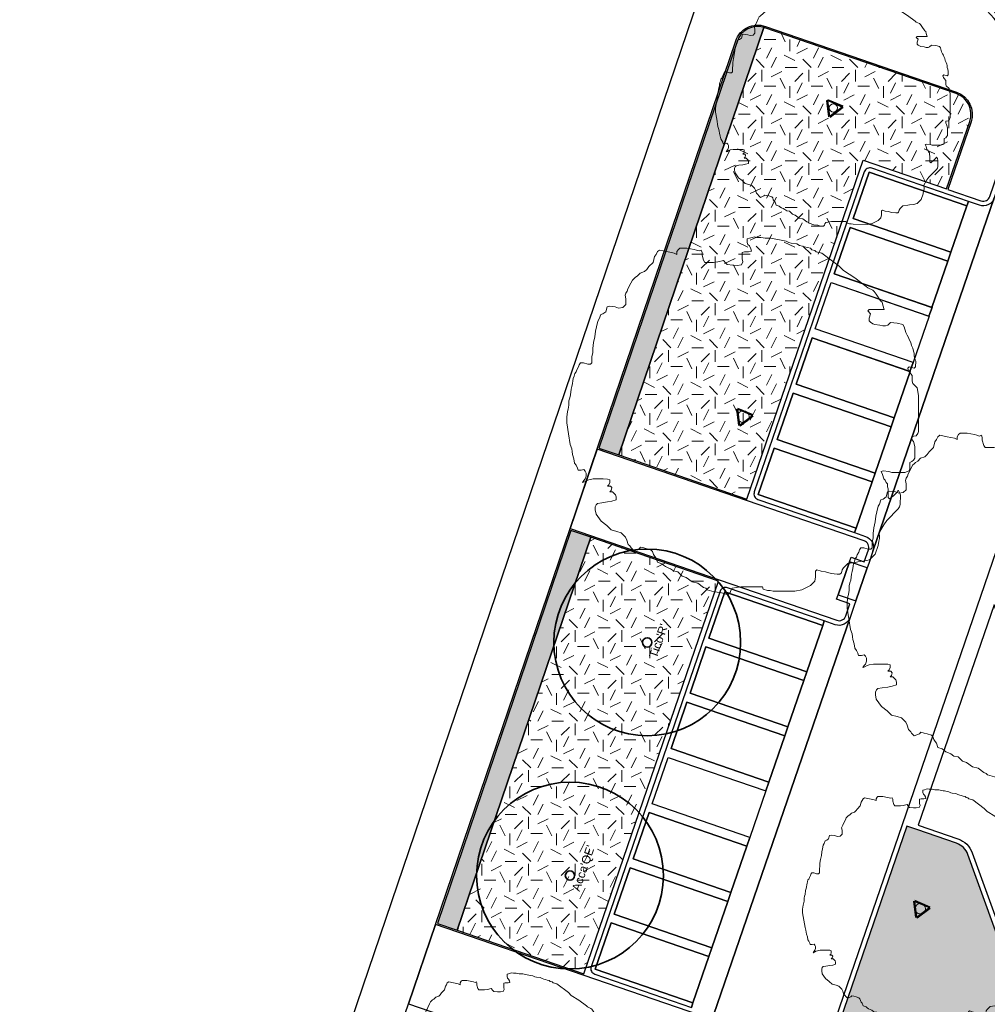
# Model space of a CAD drawing. Extents: x 131293 to 132236, y 397713 to 398701.
# Tile 47 of 63: x 131603 to 131645, y 398360 to 398402. Entities that reach past the tile are written whole.
import ezdxf
from ezdxf.enums import TextEntityAlignment as Align

# ---------------------------------------------------------------- set-up
doc = ezdxf.new("R2010")
doc.units = 0
for name, color, linetype, lineweight in [('B-boom @ 0.2', 7, 'Continuous', 18), ('N-GR-boom @ 0.2', 3, 'Continuous', 35), ('N-GR-boombescherming @ 0.2', 2, 'Continuous', 25), ('N-GR-boomsoort', 3, 'Continuous', 35)]:
    doc.layers.add(name, color=color, linetype=linetype, lineweight=lineweight)
for name, color, linetype, lineweight, true_color in [('N-GR-arcering haagplantsoen', 7, 'Continuous', 5, 0x88bc76), ('N-GR-open arcering bloemenrijk grasland', 7, 'Continuous', 5, 0x88bc76), ('N-GR-open arcering gras', 7, 'Continuous', 5, 0x88bc76)]:
    doc.layers.add(name, color=color, linetype=linetype, lineweight=lineweight, true_color=true_color)
doc.layers.add('X-AL-contourlijnen', color=30, linetype='Continuous', plot=False)
doc.styles.add('CS Annotative', font='arial.ttf')
pattern_1 = [(0, (1e-11, 0), (2, 2), [0.5, -1.5]), (0, (1.1, 1.2), (2, 2), [0.5, -1.5]), (90, (0.2, 0.7), (-2, 2), [0.5, -1.5]), (90, (1, 1.4), (-2, 2), [0.5, -1.5]), (45, (0.4, 1.4), (0, 2), [0.5, -2.328427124]), (135, (1.1, 0), (-2, 0), [0.5, -2.328427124]), (26.5650512, (0.5, 0.6), (2, 8e-10), [0.5, -3.972135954]), (26.5650512, (1.4, 1.6), (2, 8e-10), [0.5, -3.972135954]), (63.43494882, (1.4, 0), (1e-10, 2), [0.5, -3.972135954]), (63.43494882, (0.5, 0.9), (1e-10, 2), [0.5, -3.972135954]), (63.43494882, (1.2, 0.4), (1e-10, 2), [0.5, -3.972135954]), (116.5650512, (1e-11, 1.1), (-8e-10, 2), [0.5, -3.972135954]), (153.43494882, (0.4, 0.3), (-2, 1e-10), [0.5, -3.972135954])]

# ---------------------------------------------------------------- blocks, each defined once
blk = doc.blocks.new('*U133')
blk.add_lwpolyline([(-21.81, 7.49), (-22.22, 7.5), (-22.84, 7.7), (-23.25, 7.7), (-23.45, 7.39), (-23.55, 7.09), (-23.76, 6.68), (-23.86, 6.37), (-24.07, 6.17), (-24.17, 5.76), (-24.27, 5.45), (-24.33, 5.09), (-24.38, 4.73), (-24.48, 4.32), (-24.58, 3.91), (-24.69, 3.09), (-24.79, 2.68), (-24.89, 2.27), (-24.9, 1.66), (-25, 1.04), (-25.1, 0.74), (-25.21, -0.08), (-25.21, -0.9), (-24.95, -2.44), (-24.7, -3.98), (-24.5, -4.59), (-24.45, -5), (-24.4, -5.41), (-24.19, -6.03), (-24.09, -6.64), (-23.89, -6.95), (-23.68, -7.36), (-23.58, -7.67), (-23.17, -7.67), (-22.76, -7.57), (-22.56, -7.77), (-22.45, -8.08), (-22.46, -8.49), (-22.56, -8.9), (-22.76, -9.1), (-22.97, -9.41), (-22.66, -9.31), (-22.35, -9.1), (-22.05, -9), (-21.43, -8.9), (-20.51, -8.9), (-20, -8.9), (-19.38, -8.9), (-19.07, -9.01), (-19.08, -9.42), (-19.18, -9.72), (-19.38, -9.93), (-18.97, -9.93), (-18.77, -10.13), (-18.87, -10.54), (-19.08, -10.75), (-18.67, -10.75), (-18.26, -11.16), (-18.16, -11.47), (-18.16, -11.88), (-18.77, -12.08), (-19.39, -12.18), (-20.21, -12.28), (-20.82, -12.39), (-21.03, -12.59), (-21.13, -12.9), (-21.13, -13.31), (-21.03, -13.92), (-20.32, -14.95), (-19.5, -15.56), (-18.88, -16.18), (-18.06, -16.39), (-17.45, -16.59), (-16.84, -17.21), (-16.63, -17.62), (-16.43, -18.23), (-16.22, -18.44), (-16.12, -18.59), (-16.02, -18.75), (-15.61, -19.16), (-14.89, -18.85), (-14.69, -18.65), (-14.23, -18.75), (-13.77, -18.85), (-13.15, -19.06), (-12.95, -19.27), (-12.85, -19.67), (-12.64, -19.98), (-12.44, -20.19), (-12.23, -20.8), (-11.62, -21.01), (-11.41, -21.21), (-11.11, -21.42), (-10.75, -21.57), (-10.39, -21.73), (-9.98, -22.04), (-9.37, -22.14), (-8.75, -22.76), (-8.14, -22.96), (-7.32, -23.58), (-6.5, -23.78), (-5.68, -24.4), (-5.37, -24.5), (-5.17, -24.71), (-4.15, -25.02), (-3.33, -25.12), (-2.92, -25.23), (-2.51, -25.33), (-2.1, -25.33), (-1.89, -25.12), (-1.79, -24.82), (-1.58, -24.51), (-0.35, -24.31), (2.72, -24.31), (2.82, -24.62), (3.44, -24.83), (3.85, -24.83), (4.26, -24.93), (7.33, -24.94), (8.36, -24.73), (9.59, -24.12), (10.2, -23.51), (10.31, -22.89), (10.31, -22.07), (10.51, -21.87), (11.13, -22.08), (11.74, -22.18), (12.56, -22.39), (13.38, -22.49), (13.79, -22.49), (13.99, -22.29), (14.1, -21.88), (14.3, -21.57), (14.92, -20.96), (15.94, -20.8), (16.35, -20.75), (17.17, -20.65), (17.99, -20.45), (18.82, -19.63), (19.23, -18.4), (19.33, -17.79), (19.43, -17.38), (19.44, -16.97), (19.33, -16.66), (20.05, -15.43), (20.46, -14.82), (22.11, -13.18), (22.31, -12.87), (22.41, -12.57), (22.42, -11.24), (22.32, -10.83), (22.11, -10.52), (21.91, -10.83), (21.39, -11.34), (21.08, -11.54), (20.88, -11.75), (20.67, -11.54), (20.68, -10.31), (20.58, -10), (20.58, -9.59), (20.37, -9.39), (20.27, -9.08), (20.06, -8.87), (19.86, -8.26), (19.66, -7.85), (19.96, -7.75), (20.78, -7.85), (21.19, -7.95), (23.04, -7.96), (23.65, -7.75), (23.76, -7.45), (23.76, -7.04), (23.76, -6.52), (24.07, -6.42), (24.27, -6.22), (24.48, -5.91), (24.48, -4.27), (24.28, -3.55), (24.07, -3.25), (24.07, -2.84), (24.69, -2.74), (24.89, -2.43), (25, -2.12), (25.01, 3), (24.8, 4.13), (24.19, 4.75), (24.09, 5.05), (24.09, 5.87), (23.78, 6.28), (23.58, 6.49), (23.47, 6.9), (23.68, 7.1), (24.4, 6.9), (24.6, 7.1), (24.6, 7.92), (24.55, 8.13), (24.5, 8.33), (24.4, 8.64), (24.4, 9.05), (24.3, 9.36), (24.2, 9.76), (23.99, 10.18), (23.89, 10.59), (23.69, 11), (23.59, 11.3), (23.38, 11.61), (23.18, 12.02), (22.97, 12.84), (22.77, 13.15), (21.95, 13.36), (21.03, 13.46), (20.62, 13.05), (20.31, 12.95), (19.9, 12.95), (19.49, 13.05), (18.77, 13.16), (18.47, 13.26), (18.16, 13.46), (17.96, 13.67), (17.96, 14.08), (18.16, 14.69), (17.75, 15.11), (17.96, 15.31), (20.11, 15.31), (19.91, 15.92), (19.8, 16.33), (19.6, 16.54), (18.99, 17.46), (18.68, 17.87), (18.48, 18.08), (17.76, 18.38), (17.55, 18.59), (15.92, 19.82), (14.28, 20.85), (13.67, 21.47), (11.21, 23.31), (10.39, 23.52), (10.19, 23.73), (9.78, 23.83), (9.57, 24.04), (9.16, 24.14), (8.75, 24.24), (8.45, 24.34), (8.04, 24.45), (7.63, 24.65), (6.81, 24.76), (6.5, 24.86), (6.09, 25.07), (5.17, 25.22), (4.86, 25.27), (3.94, 25.48), (3.53, 25.48), (3.12, 25.48), (2.81, 25.53), (2.5, 25.58), (1.89, 25.59), (1.58, 25.69), (1.28, 25.59), (0.87, 25.48), (0.56, 25.38), (0.56, 24.87), (0.66, 24.56), (0.86, 24.36), (1.07, 23.95), (1.17, 23.64), (0.76, 23.54), (0.45, 23.54), (0.15, 23.54), (-0.16, 23.44), (-0.16, 22.52), (-0.06, 22.11), (-0.27, 21.7), (-0.88, 21.6), (-1.5, 21.6), (-2.32, 21.7), (-2.52, 21.91), (-2.83, 22.32), (-3.65, 22.11), (-4.26, 22.01), (-5.49, 22.01), (-5.7, 22.32), (-5.9, 23.04), (-5.9, 23.45), (-6, 23.76), (-6.31, 23.65), (-6.67, 23.76), (-7.03, 23.86), (-8.05, 24.07), (-9.08, 24.07), (-9.28, 23.87), (-9.49, 23.56), (-9.49, 23.15), (-9.9, 23.35), (-10.92, 23.56), (-11.95, 23.77), (-12.25, 23.56), (-12.46, 23.15), (-12.66, 22.85), (-12.87, 22.03), (-13.49, 21.41), (-13.79, 21), (-14.1, 20.7), (-14.72, 20.49), (-15.13, 20.08), (-15.44, 19.88), (-15.64, 19.68), (-15.85, 19.47), (-16.05, 19.06), (-16.46, 18.24), (-16.57, 17.93), (-16.77, 17.63), (-16.88, 17.32), (-16.77, 16.81), (-16.77, 15.99), (-17.19, 15.58), (-17.8, 15.48), (-18.31, 15.68), (-19.13, 15.79), (-19.44, 15.69), (-19.65, 14.97), (-20.06, 14.66), (-20.36, 14.56), (-20.57, 13.95), (-20.78, 13.64), (-20.98, 12.82), (-21.09, 12.21), (-21.19, 11.39), (-21.4, 10.57), (-21.5, 9.75), (-21.5, 9.13), (-21.6, 8.52), (-21.61, 7.7), (-21.81, 7.49)])
at = {"lineweight": 18}
blk.add_circle((0, 0), 0.875, dxfattribs=at)
blk = doc.blocks.new('*U135')
blk.add_lwpolyline([(-32.72, 11.24), (-33.33, 11.24), (-34.25, 11.55), (-34.87, 11.55), (-35.18, 11.09), (-35.33, 10.63), (-35.64, 10.02), (-35.79, 9.56), (-36.1, 9.25), (-36.26, 8.64), (-36.41, 8.17), (-36.49, 7.64), (-36.57, 7.1), (-36.72, 6.48), (-36.88, 5.87), (-37.03, 4.64), (-37.19, 4.03), (-37.34, 3.41), (-37.34, 2.49), (-37.5, 1.57), (-37.65, 1.11), (-37.81, -0.12), (-37.81, -1.35), (-37.43, -3.66), (-37.05, -5.96), (-36.75, -6.89), (-36.67, -7.5), (-36.59, -8.12), (-36.29, -9.04), (-36.14, -9.96), (-35.83, -10.42), (-35.52, -11.04), (-35.37, -11.5), (-34.76, -11.5), (-34.14, -11.35), (-33.84, -11.66), (-33.68, -12.12), (-33.68, -12.73), (-33.84, -13.35), (-34.15, -13.65), (-34.45, -14.11), (-33.99, -13.96), (-33.53, -13.65), (-33.07, -13.5), (-32.15, -13.35), (-30.76, -13.35), (-30, -13.35), (-29.07, -13.36), (-28.61, -13.51), (-28.61, -14.12), (-28.77, -14.59), (-29.08, -14.89), (-28.46, -14.89), (-28.15, -15.2), (-28.31, -15.82), (-28.62, -16.12), (-28, -16.12), (-27.39, -16.74), (-27.24, -17.2), (-27.24, -17.82), (-28.16, -18.12), (-29.08, -18.27), (-30.31, -18.43), (-31.24, -18.58), (-31.54, -18.88), (-31.7, -19.35), (-31.7, -19.96), (-31.55, -20.88), (-30.47, -22.42), (-29.25, -23.34), (-28.33, -24.27), (-27.1, -24.58), (-26.18, -24.89), (-25.25, -25.81), (-24.95, -26.43), (-24.64, -27.35), (-24.34, -27.66), (-24.18, -27.89), (-24.03, -28.12), (-23.42, -28.74), (-22.34, -28.28), (-22.03, -27.97), (-21.34, -28.12), (-20.65, -28.28), (-19.73, -28.59), (-19.42, -28.9), (-19.27, -29.51), (-18.96, -29.97), (-18.65, -30.28), (-18.35, -31.2), (-17.43, -31.51), (-17.12, -31.82), (-16.66, -32.13), (-16.12, -32.36), (-15.59, -32.59), (-14.97, -33.05), (-14.05, -33.21), (-13.13, -34.13), (-12.21, -34.44), (-10.98, -35.37), (-9.75, -35.68), (-8.52, -36.6), (-8.06, -36.76), (-7.76, -37.06), (-6.22, -37.53), (-4.99, -37.68), (-4.38, -37.84), (-3.76, -37.99), (-3.15, -37.99), (-2.84, -37.69), (-2.68, -37.23), (-2.38, -36.77), (-0.53, -36.46), (4.08, -36.47), (4.23, -36.93), (5.16, -37.24), (5.77, -37.24), (6.38, -37.4), (11, -37.41), (12.53, -37.1), (14.38, -36.18), (15.3, -35.26), (15.46, -34.34), (15.46, -33.11), (15.77, -32.8), (16.69, -33.11), (17.61, -33.27), (18.84, -33.58), (20.07, -33.74), (20.68, -33.74), (20.99, -33.43), (21.15, -32.81), (21.46, -32.35), (22.38, -31.43), (23.92, -31.21), (24.53, -31.13), (25.76, -30.98), (26.99, -30.67), (28.23, -29.44), (28.84, -27.6), (29, -26.68), (29.15, -26.07), (29.15, -25.45), (29, -24.99), (30.08, -23.15), (30.7, -22.23), (33.16, -19.77), (33.47, -19.31), (33.62, -18.85), (33.63, -16.85), (33.47, -16.24), (33.17, -15.78), (32.86, -16.24), (32.09, -17), (31.63, -17.31), (31.32, -17.62), (31.01, -17.31), (31.02, -15.47), (30.86, -15), (30.86, -14.39), (30.56, -14.08), (30.4, -13.62), (30.1, -13.31), (29.79, -12.39), (29.49, -11.77), (29.95, -11.62), (31.18, -11.78), (31.79, -11.93), (34.56, -11.94), (35.48, -11.63), (35.63, -11.17), (35.64, -10.56), (35.64, -9.79), (36.1, -9.64), (36.41, -9.33), (36.71, -8.87), (36.72, -6.41), (36.41, -5.33), (36.11, -4.87), (36.11, -4.26), (37.03, -4.1), (37.34, -3.64), (37.49, -3.18), (37.51, 4.5), (37.2, 6.19), (36.28, 7.12), (36.13, 7.58), (36.13, 8.81), (35.67, 9.42), (35.37, 9.73), (35.21, 10.35), (35.52, 10.65), (36.6, 10.35), (36.9, 10.65), (36.91, 11.88), (36.83, 12.19), (36.75, 12.5), (36.6, 12.96), (36.6, 13.57), (36.45, 14.03), (36.3, 14.65), (35.99, 15.26), (35.84, 15.88), (35.53, 16.49), (35.38, 16.96), (35.07, 17.42), (34.77, 18.03), (34.46, 19.26), (34.15, 19.72), (32.93, 20.03), (31.54, 20.19), (30.93, 19.58), (30.46, 19.42), (29.85, 19.42), (29.24, 19.58), (28.16, 19.73), (27.7, 19.89), (27.24, 20.2), (26.93, 20.51), (26.93, 21.12), (27.24, 22.04), (26.63, 22.66), (26.94, 22.96), (30.16, 22.96), (29.86, 23.88), (29.71, 24.5), (29.4, 24.8), (28.48, 26.19), (28.02, 26.8), (27.71, 27.11), (26.64, 27.58), (26.33, 27.88), (23.88, 29.73), (21.42, 31.28), (20.5, 32.2), (16.82, 34.97), (15.59, 35.28), (15.28, 35.59), (14.67, 35.74), (14.36, 36.05), (13.74, 36.21), (13.13, 36.36), (12.67, 36.52), (12.05, 36.67), (11.44, 36.98), (10.21, 37.13), (9.75, 37.29), (9.14, 37.6), (7.75, 37.83), (7.29, 37.91), (5.91, 38.22), (5.29, 38.22), (4.68, 38.22), (4.22, 38.3), (3.76, 38.38), (2.84, 38.38), (2.38, 38.53), (1.91, 38.38), (1.3, 38.23), (0.84, 38.08), (0.84, 37.31), (0.99, 36.85), (1.3, 36.54), (1.6, 35.92), (1.75, 35.46), (1.14, 35.31), (0.68, 35.31), (0.22, 35.31), (-0.24, 35.16), (-0.25, 33.77), (-0.09, 33.16), (-0.4, 32.54), (-1.32, 32.39), (-2.25, 32.4), (-3.48, 32.55), (-3.78, 32.86), (-4.24, 33.47), (-5.47, 33.17), (-6.39, 33.02), (-8.24, 33.02), (-8.55, 33.48), (-8.85, 34.56), (-8.85, 35.17), (-9, 35.63), (-9.47, 35.48), (-10, 35.64), (-10.54, 35.79), (-12.08, 36.1), (-13.61, 36.1), (-13.92, 35.8), (-14.23, 35.34), (-14.23, 34.72), (-14.84, 35.03), (-16.38, 35.34), (-17.92, 35.65), (-18.38, 35.34), (-18.69, 34.73), (-19, 34.27), (-19.3, 33.04), (-20.23, 32.12), (-20.69, 31.51), (-21.15, 31.05), (-22.08, 30.74), (-22.69, 30.13), (-23.15, 29.82), (-23.46, 29.51), (-23.77, 29.21), (-24.08, 28.59), (-24.7, 27.36), (-24.85, 26.9), (-25.16, 26.44), (-25.31, 25.98), (-25.16, 25.21), (-25.16, 23.98), (-25.78, 23.37), (-26.7, 23.22), (-27.47, 23.53), (-28.7, 23.68), (-29.16, 23.53), (-29.47, 22.45), (-30.08, 21.99), (-30.55, 21.84), (-30.86, 20.92), (-31.16, 20.46), (-31.47, 19.23), (-31.63, 18.31), (-31.78, 17.08), (-32.09, 15.85), (-32.25, 14.62), (-32.25, 13.7), (-32.41, 12.78), (-32.41, 11.55), (-32.72, 11.24)])
at = {"lineweight": 18}
blk.add_circle((0, 0), 1.25, dxfattribs=at)
blk = doc.blocks.new('*U136')
blk.add_lwpolyline([(-32.72, 11.24), (-33.33, 11.24), (-34.25, 11.55), (-34.87, 11.55), (-35.18, 11.09), (-35.33, 10.63), (-35.64, 10.02), (-35.79, 9.56), (-36.1, 9.25), (-36.26, 8.64), (-36.41, 8.17), (-36.49, 7.64), (-36.57, 7.1), (-36.72, 6.48), (-36.88, 5.87), (-37.03, 4.64), (-37.19, 4.03), (-37.34, 3.41), (-37.34, 2.49), (-37.5, 1.57), (-37.65, 1.11), (-37.81, -0.12), (-37.81, -1.35), (-37.43, -3.66), (-37.05, -5.96), (-36.75, -6.89), (-36.67, -7.5), (-36.59, -8.12), (-36.29, -9.04), (-36.14, -9.96), (-35.83, -10.42), (-35.52, -11.04), (-35.37, -11.5), (-34.76, -11.5), (-34.14, -11.35), (-33.84, -11.66), (-33.68, -12.12), (-33.68, -12.73), (-33.84, -13.35), (-34.15, -13.65), (-34.45, -14.11), (-33.99, -13.96), (-33.53, -13.65), (-33.07, -13.5), (-32.15, -13.35), (-30.76, -13.35), (-30, -13.35), (-29.07, -13.36), (-28.61, -13.51), (-28.61, -14.12), (-28.77, -14.59), (-29.08, -14.89), (-28.46, -14.89), (-28.15, -15.2), (-28.31, -15.82), (-28.62, -16.12), (-28, -16.12), (-27.39, -16.74), (-27.24, -17.2), (-27.24, -17.82), (-28.16, -18.12), (-29.08, -18.27), (-30.31, -18.43), (-31.24, -18.58), (-31.54, -18.88), (-31.7, -19.35), (-31.7, -19.96), (-31.55, -20.88), (-30.47, -22.42), (-29.25, -23.34), (-28.33, -24.27), (-27.1, -24.58), (-26.18, -24.89), (-25.25, -25.81), (-24.95, -26.43), (-24.64, -27.35), (-24.34, -27.66), (-24.18, -27.89), (-24.03, -28.12), (-23.42, -28.74), (-22.34, -28.28), (-22.03, -27.97), (-21.34, -28.12), (-20.65, -28.28), (-19.73, -28.59), (-19.42, -28.9), (-19.27, -29.51), (-18.96, -29.97), (-18.65, -30.28), (-18.35, -31.2), (-17.43, -31.51), (-17.12, -31.82), (-16.66, -32.13), (-16.12, -32.36), (-15.59, -32.59), (-14.97, -33.05), (-14.05, -33.21), (-13.13, -34.13), (-12.21, -34.44), (-10.98, -35.37), (-9.75, -35.68), (-8.52, -36.6), (-8.06, -36.76), (-7.76, -37.06), (-6.22, -37.53), (-4.99, -37.68), (-4.38, -37.84), (-3.76, -37.99), (-3.15, -37.99), (-2.84, -37.69), (-2.68, -37.23), (-2.38, -36.77), (-0.53, -36.46), (4.08, -36.47), (4.23, -36.93), (5.16, -37.24), (5.77, -37.24), (6.38, -37.4), (11, -37.41), (12.53, -37.1), (14.38, -36.18), (15.3, -35.26), (15.46, -34.34), (15.46, -33.11), (15.77, -32.8), (16.69, -33.11), (17.61, -33.27), (18.84, -33.58), (20.07, -33.74), (20.68, -33.74), (20.99, -33.43), (21.15, -32.81), (21.46, -32.35), (22.38, -31.43), (23.92, -31.21), (24.53, -31.13), (25.76, -30.98), (26.99, -30.67), (28.23, -29.44), (28.84, -27.6), (29, -26.68), (29.15, -26.07), (29.15, -25.45), (29, -24.99), (30.08, -23.15), (30.7, -22.23), (33.16, -19.77), (33.47, -19.31), (33.62, -18.85), (33.63, -16.85), (33.47, -16.24), (33.17, -15.78), (32.86, -16.24), (32.09, -17), (31.63, -17.31), (31.32, -17.62), (31.01, -17.31), (31.02, -15.47), (30.86, -15), (30.86, -14.39), (30.56, -14.08), (30.4, -13.62), (30.1, -13.31), (29.79, -12.39), (29.49, -11.77), (29.95, -11.62), (31.18, -11.78), (31.79, -11.93), (34.56, -11.94), (35.48, -11.63), (35.63, -11.17), (35.64, -10.56), (35.64, -9.79), (36.1, -9.64), (36.41, -9.33), (36.71, -8.87), (36.72, -6.41), (36.41, -5.33), (36.11, -4.87), (36.11, -4.26), (37.03, -4.1), (37.34, -3.64), (37.49, -3.18), (37.51, 4.5), (37.2, 6.19), (36.28, 7.12), (36.13, 7.58), (36.13, 8.81), (35.67, 9.42), (35.37, 9.73), (35.21, 10.35), (35.52, 10.65), (36.6, 10.35), (36.9, 10.65), (36.91, 11.88), (36.83, 12.19), (36.75, 12.5), (36.6, 12.96), (36.6, 13.57), (36.45, 14.03), (36.3, 14.65), (35.99, 15.26), (35.84, 15.88), (35.53, 16.49), (35.38, 16.96), (35.07, 17.42), (34.77, 18.03), (34.46, 19.26), (34.15, 19.72), (32.93, 20.03), (31.54, 20.19), (30.93, 19.58), (30.46, 19.42), (29.85, 19.42), (29.24, 19.58), (28.16, 19.73), (27.7, 19.89), (27.24, 20.2), (26.93, 20.51), (26.93, 21.12), (27.24, 22.04), (26.63, 22.66), (26.94, 22.96), (30.16, 22.96), (29.86, 23.88), (29.71, 24.5), (29.4, 24.8), (28.48, 26.19), (28.02, 26.8), (27.71, 27.11), (26.64, 27.58), (26.33, 27.88), (23.88, 29.73), (21.42, 31.28), (20.5, 32.2), (16.82, 34.97), (15.59, 35.28), (15.28, 35.59), (14.67, 35.74), (14.36, 36.05), (13.74, 36.21), (13.13, 36.36), (12.67, 36.52), (12.05, 36.67), (11.44, 36.98), (10.21, 37.13), (9.75, 37.29), (9.14, 37.6), (7.75, 37.83), (7.29, 37.91), (5.91, 38.22), (5.29, 38.22), (4.68, 38.22), (4.22, 38.3), (3.76, 38.38), (2.84, 38.38), (2.38, 38.53), (1.91, 38.38), (1.3, 38.23), (0.84, 38.08), (0.84, 37.31), (0.99, 36.85), (1.3, 36.54), (1.6, 35.92), (1.75, 35.46), (1.14, 35.31), (0.68, 35.31), (0.22, 35.31), (-0.24, 35.16), (-0.25, 33.77), (-0.09, 33.16), (-0.4, 32.54), (-1.32, 32.39), (-2.25, 32.4), (-3.48, 32.55), (-3.78, 32.86), (-4.24, 33.47), (-5.47, 33.17), (-6.39, 33.02), (-8.24, 33.02), (-8.55, 33.48), (-8.85, 34.56), (-8.85, 35.17), (-9, 35.63), (-9.47, 35.48), (-10, 35.64), (-10.54, 35.79), (-12.08, 36.1), (-13.61, 36.1), (-13.92, 35.8), (-14.23, 35.34), (-14.23, 34.72), (-14.84, 35.03), (-16.38, 35.34), (-17.92, 35.65), (-18.38, 35.34), (-18.69, 34.73), (-19, 34.27), (-19.3, 33.04), (-20.23, 32.12), (-20.69, 31.51), (-21.15, 31.05), (-22.08, 30.74), (-22.69, 30.13), (-23.15, 29.82), (-23.46, 29.51), (-23.77, 29.21), (-24.08, 28.59), (-24.7, 27.36), (-24.85, 26.9), (-25.16, 26.44), (-25.31, 25.98), (-25.16, 25.21), (-25.16, 23.98), (-25.78, 23.37), (-26.7, 23.22), (-27.47, 23.53), (-28.7, 23.68), (-29.16, 23.53), (-29.47, 22.45), (-30.08, 21.99), (-30.55, 21.84), (-30.86, 20.92), (-31.16, 20.46), (-31.47, 19.23), (-31.63, 18.31), (-31.78, 17.08), (-32.09, 15.85), (-32.25, 14.62), (-32.25, 13.7), (-32.41, 12.78), (-32.41, 11.55), (-32.72, 11.24)])
at = {"lineweight": 18}
blk.add_circle((0, 0), 1.25, dxfattribs=at)
blk = doc.blocks.new('*U137')
blk.add_lwpolyline([(-21.81, 7.49), (-22.22, 7.5), (-22.84, 7.7), (-23.25, 7.7), (-23.45, 7.39), (-23.55, 7.09), (-23.76, 6.68), (-23.86, 6.37), (-24.07, 6.17), (-24.17, 5.76), (-24.27, 5.45), (-24.33, 5.09), (-24.38, 4.73), (-24.48, 4.32), (-24.58, 3.91), (-24.69, 3.09), (-24.79, 2.68), (-24.89, 2.27), (-24.9, 1.66), (-25, 1.04), (-25.1, 0.74), (-25.21, -0.08), (-25.21, -0.9), (-24.95, -2.44), (-24.7, -3.98), (-24.5, -4.59), (-24.45, -5), (-24.4, -5.41), (-24.19, -6.03), (-24.09, -6.64), (-23.89, -6.95), (-23.68, -7.36), (-23.58, -7.67), (-23.17, -7.67), (-22.76, -7.57), (-22.56, -7.77), (-22.45, -8.08), (-22.46, -8.49), (-22.56, -8.9), (-22.76, -9.1), (-22.97, -9.41), (-22.66, -9.31), (-22.35, -9.1), (-22.05, -9), (-21.43, -8.9), (-20.51, -8.9), (-20, -8.9), (-19.38, -8.9), (-19.07, -9.01), (-19.08, -9.42), (-19.18, -9.72), (-19.38, -9.93), (-18.97, -9.93), (-18.77, -10.13), (-18.87, -10.54), (-19.08, -10.75), (-18.67, -10.75), (-18.26, -11.16), (-18.16, -11.47), (-18.16, -11.88), (-18.77, -12.08), (-19.39, -12.18), (-20.21, -12.28), (-20.82, -12.39), (-21.03, -12.59), (-21.13, -12.9), (-21.13, -13.31), (-21.03, -13.92), (-20.32, -14.95), (-19.5, -15.56), (-18.88, -16.18), (-18.06, -16.39), (-17.45, -16.59), (-16.84, -17.21), (-16.63, -17.62), (-16.43, -18.23), (-16.22, -18.44), (-16.12, -18.59), (-16.02, -18.75), (-15.61, -19.16), (-14.89, -18.85), (-14.69, -18.65), (-14.23, -18.75), (-13.77, -18.85), (-13.15, -19.06), (-12.95, -19.27), (-12.85, -19.67), (-12.64, -19.98), (-12.44, -20.19), (-12.23, -20.8), (-11.62, -21.01), (-11.41, -21.21), (-11.11, -21.42), (-10.75, -21.57), (-10.39, -21.73), (-9.98, -22.04), (-9.37, -22.14), (-8.75, -22.76), (-8.14, -22.96), (-7.32, -23.58), (-6.5, -23.78), (-5.68, -24.4), (-5.37, -24.5), (-5.17, -24.71), (-4.15, -25.02), (-3.33, -25.12), (-2.92, -25.23), (-2.51, -25.33), (-2.1, -25.33), (-1.89, -25.12), (-1.79, -24.82), (-1.58, -24.51), (-0.35, -24.31), (2.72, -24.31), (2.82, -24.62), (3.44, -24.83), (3.85, -24.83), (4.26, -24.93), (7.33, -24.94), (8.36, -24.73), (9.59, -24.12), (10.2, -23.51), (10.31, -22.89), (10.31, -22.07), (10.51, -21.87), (11.13, -22.08), (11.74, -22.18), (12.56, -22.39), (13.38, -22.49), (13.79, -22.49), (13.99, -22.29), (14.1, -21.88), (14.3, -21.57), (14.92, -20.96), (15.94, -20.8), (16.35, -20.75), (17.17, -20.65), (17.99, -20.45), (18.82, -19.63), (19.23, -18.4), (19.33, -17.79), (19.43, -17.38), (19.44, -16.97), (19.33, -16.66), (20.05, -15.43), (20.46, -14.82), (22.11, -13.18), (22.31, -12.87), (22.41, -12.57), (22.42, -11.24), (22.32, -10.83), (22.11, -10.52), (21.91, -10.83), (21.39, -11.34), (21.08, -11.54), (20.88, -11.75), (20.67, -11.54), (20.68, -10.31), (20.58, -10), (20.58, -9.59), (20.37, -9.39), (20.27, -9.08), (20.06, -8.87), (19.86, -8.26), (19.66, -7.85), (19.96, -7.75), (20.78, -7.85), (21.19, -7.95), (23.04, -7.96), (23.65, -7.75), (23.76, -7.45), (23.76, -7.04), (23.76, -6.52), (24.07, -6.42), (24.27, -6.22), (24.48, -5.91), (24.48, -4.27), (24.28, -3.55), (24.07, -3.25), (24.07, -2.84), (24.69, -2.74), (24.89, -2.43), (25, -2.12), (25.01, 3), (24.8, 4.13), (24.19, 4.75), (24.09, 5.05), (24.09, 5.87), (23.78, 6.28), (23.58, 6.49), (23.47, 6.9), (23.68, 7.1), (24.4, 6.9), (24.6, 7.1), (24.6, 7.92), (24.55, 8.13), (24.5, 8.33), (24.4, 8.64), (24.4, 9.05), (24.3, 9.36), (24.2, 9.76), (23.99, 10.18), (23.89, 10.59), (23.69, 11), (23.59, 11.3), (23.38, 11.61), (23.18, 12.02), (22.97, 12.84), (22.77, 13.15), (21.95, 13.36), (21.03, 13.46), (20.62, 13.05), (20.31, 12.95), (19.9, 12.95), (19.49, 13.05), (18.77, 13.16), (18.47, 13.26), (18.16, 13.46), (17.96, 13.67), (17.96, 14.08), (18.16, 14.69), (17.75, 15.11), (17.96, 15.31), (20.11, 15.31), (19.91, 15.92), (19.8, 16.33), (19.6, 16.54), (18.99, 17.46), (18.68, 17.87), (18.48, 18.08), (17.76, 18.38), (17.55, 18.59), (15.92, 19.82), (14.28, 20.85), (13.67, 21.47), (11.21, 23.31), (10.39, 23.52), (10.19, 23.73), (9.78, 23.83), (9.57, 24.04), (9.16, 24.14), (8.75, 24.24), (8.45, 24.34), (8.04, 24.45), (7.63, 24.65), (6.81, 24.76), (6.5, 24.86), (6.09, 25.07), (5.17, 25.22), (4.86, 25.27), (3.94, 25.48), (3.53, 25.48), (3.12, 25.48), (2.81, 25.53), (2.5, 25.58), (1.89, 25.59), (1.58, 25.69), (1.28, 25.59), (0.87, 25.48), (0.56, 25.38), (0.56, 24.87), (0.66, 24.56), (0.86, 24.36), (1.07, 23.95), (1.17, 23.64), (0.76, 23.54), (0.45, 23.54), (0.15, 23.54), (-0.16, 23.44), (-0.16, 22.52), (-0.06, 22.11), (-0.27, 21.7), (-0.88, 21.6), (-1.5, 21.6), (-2.32, 21.7), (-2.52, 21.91), (-2.83, 22.32), (-3.65, 22.11), (-4.26, 22.01), (-5.49, 22.01), (-5.7, 22.32), (-5.9, 23.04), (-5.9, 23.45), (-6, 23.76), (-6.31, 23.65), (-6.67, 23.76), (-7.03, 23.86), (-8.05, 24.07), (-9.08, 24.07), (-9.28, 23.87), (-9.49, 23.56), (-9.49, 23.15), (-9.9, 23.35), (-10.92, 23.56), (-11.95, 23.77), (-12.25, 23.56), (-12.46, 23.15), (-12.66, 22.85), (-12.87, 22.03), (-13.49, 21.41), (-13.79, 21), (-14.1, 20.7), (-14.72, 20.49), (-15.13, 20.08), (-15.44, 19.88), (-15.64, 19.68), (-15.85, 19.47), (-16.05, 19.06), (-16.46, 18.24), (-16.57, 17.93), (-16.77, 17.63), (-16.88, 17.32), (-16.77, 16.81), (-16.77, 15.99), (-17.19, 15.58), (-17.8, 15.48), (-18.31, 15.68), (-19.13, 15.79), (-19.44, 15.69), (-19.65, 14.97), (-20.06, 14.66), (-20.36, 14.56), (-20.57, 13.95), (-20.78, 13.64), (-20.98, 12.82), (-21.09, 12.21), (-21.19, 11.39), (-21.4, 10.57), (-21.5, 9.75), (-21.5, 9.13), (-21.6, 8.52), (-21.61, 7.7), (-21.81, 7.49)])
at = {"lineweight": 18}
blk.add_circle((0, 0), 1.12, dxfattribs=at)
blk = doc.blocks.new('*U96')
blk.add_lwpolyline([(-21.81, 7.49), (-22.22, 7.5), (-22.84, 7.7), (-23.25, 7.7), (-23.45, 7.39), (-23.55, 7.09), (-23.76, 6.68), (-23.86, 6.37), (-24.07, 6.17), (-24.17, 5.76), (-24.27, 5.45), (-24.33, 5.09), (-24.38, 4.73), (-24.48, 4.32), (-24.58, 3.91), (-24.69, 3.09), (-24.79, 2.68), (-24.89, 2.27), (-24.9, 1.66), (-25, 1.04), (-25.1, 0.74), (-25.21, -0.08), (-25.21, -0.9), (-24.95, -2.44), (-24.7, -3.98), (-24.5, -4.59), (-24.45, -5), (-24.4, -5.41), (-24.19, -6.03), (-24.09, -6.64), (-23.89, -6.95), (-23.68, -7.36), (-23.58, -7.67), (-23.17, -7.67), (-22.76, -7.57), (-22.56, -7.77), (-22.45, -8.08), (-22.46, -8.49), (-22.56, -8.9), (-22.76, -9.1), (-22.97, -9.41), (-22.66, -9.31), (-22.35, -9.1), (-22.05, -9), (-21.43, -8.9), (-20.51, -8.9), (-20, -8.9), (-19.38, -8.9), (-19.07, -9.01), (-19.08, -9.42), (-19.18, -9.72), (-19.38, -9.93), (-18.97, -9.93), (-18.77, -10.13), (-18.87, -10.54), (-19.08, -10.75), (-18.67, -10.75), (-18.26, -11.16), (-18.16, -11.47), (-18.16, -11.88), (-18.77, -12.08), (-19.39, -12.18), (-20.21, -12.28), (-20.82, -12.39), (-21.03, -12.59), (-21.13, -12.9), (-21.13, -13.31), (-21.03, -13.92), (-20.32, -14.95), (-19.5, -15.56), (-18.88, -16.18), (-18.06, -16.39), (-17.45, -16.59), (-16.84, -17.21), (-16.63, -17.62), (-16.43, -18.23), (-16.22, -18.44), (-16.12, -18.59), (-16.02, -18.75), (-15.61, -19.16), (-14.89, -18.85), (-14.69, -18.65), (-14.23, -18.75), (-13.77, -18.85), (-13.15, -19.06), (-12.95, -19.27), (-12.85, -19.67), (-12.64, -19.98), (-12.44, -20.19), (-12.23, -20.8), (-11.62, -21.01), (-11.41, -21.21), (-11.11, -21.42), (-10.75, -21.57), (-10.39, -21.73), (-9.98, -22.04), (-9.37, -22.14), (-8.75, -22.76), (-8.14, -22.96), (-7.32, -23.58), (-6.5, -23.78), (-5.68, -24.4), (-5.37, -24.5), (-5.17, -24.71), (-4.15, -25.02), (-3.33, -25.12), (-2.92, -25.23), (-2.51, -25.33), (-2.1, -25.33), (-1.89, -25.12), (-1.79, -24.82), (-1.58, -24.51), (-0.35, -24.31), (2.72, -24.31), (2.82, -24.62), (3.44, -24.83), (3.85, -24.83), (4.26, -24.93), (7.33, -24.94), (8.36, -24.73), (9.59, -24.12), (10.2, -23.51), (10.31, -22.89), (10.31, -22.07), (10.51, -21.87), (11.13, -22.08), (11.74, -22.18), (12.56, -22.39), (13.38, -22.49), (13.79, -22.49), (13.99, -22.29), (14.1, -21.88), (14.3, -21.57), (14.92, -20.96), (15.94, -20.8), (16.35, -20.75), (17.17, -20.65), (17.99, -20.45), (18.82, -19.63), (19.23, -18.4), (19.33, -17.79), (19.43, -17.38), (19.44, -16.97), (19.33, -16.66), (20.05, -15.43), (20.46, -14.82), (22.11, -13.18), (22.31, -12.87), (22.41, -12.57), (22.42, -11.24), (22.32, -10.83), (22.11, -10.52), (21.91, -10.83), (21.39, -11.34), (21.08, -11.54), (20.88, -11.75), (20.67, -11.54), (20.68, -10.31), (20.58, -10), (20.58, -9.59), (20.37, -9.39), (20.27, -9.08), (20.06, -8.87), (19.86, -8.26), (19.66, -7.85), (19.96, -7.75), (20.78, -7.85), (21.19, -7.95), (23.04, -7.96), (23.65, -7.75), (23.76, -7.45), (23.76, -7.04), (23.76, -6.52), (24.07, -6.42), (24.27, -6.22), (24.48, -5.91), (24.48, -4.27), (24.28, -3.55), (24.07, -3.25), (24.07, -2.84), (24.69, -2.74), (24.89, -2.43), (25, -2.12), (25.01, 3), (24.8, 4.13), (24.19, 4.75), (24.09, 5.05), (24.09, 5.87), (23.78, 6.28), (23.58, 6.49), (23.47, 6.9), (23.68, 7.1), (24.4, 6.9), (24.6, 7.1), (24.6, 7.92), (24.55, 8.13), (24.5, 8.33), (24.4, 8.64), (24.4, 9.05), (24.3, 9.36), (24.2, 9.76), (23.99, 10.18), (23.89, 10.59), (23.69, 11), (23.59, 11.3), (23.38, 11.61), (23.18, 12.02), (22.97, 12.84), (22.77, 13.15), (21.95, 13.36), (21.03, 13.46), (20.62, 13.05), (20.31, 12.95), (19.9, 12.95), (19.49, 13.05), (18.77, 13.16), (18.47, 13.26), (18.16, 13.46), (17.96, 13.67), (17.96, 14.08), (18.16, 14.69), (17.75, 15.11), (17.96, 15.31), (20.11, 15.31), (19.91, 15.92), (19.8, 16.33), (19.6, 16.54), (18.99, 17.46), (18.68, 17.87), (18.48, 18.08), (17.76, 18.38), (17.55, 18.59), (15.92, 19.82), (14.28, 20.85), (13.67, 21.47), (11.21, 23.31), (10.39, 23.52), (10.19, 23.73), (9.78, 23.83), (9.57, 24.04), (9.16, 24.14), (8.75, 24.24), (8.45, 24.34), (8.04, 24.45), (7.63, 24.65), (6.81, 24.76), (6.5, 24.86), (6.09, 25.07), (5.17, 25.22), (4.86, 25.27), (3.94, 25.48), (3.53, 25.48), (3.12, 25.48), (2.81, 25.53), (2.5, 25.58), (1.89, 25.59), (1.58, 25.69), (1.28, 25.59), (0.87, 25.48), (0.56, 25.38), (0.56, 24.87), (0.66, 24.56), (0.86, 24.36), (1.07, 23.95), (1.17, 23.64), (0.76, 23.54), (0.45, 23.54), (0.15, 23.54), (-0.16, 23.44), (-0.16, 22.52), (-0.06, 22.11), (-0.27, 21.7), (-0.88, 21.6), (-1.5, 21.6), (-2.32, 21.7), (-2.52, 21.91), (-2.83, 22.32), (-3.65, 22.11), (-4.26, 22.01), (-5.49, 22.01), (-5.7, 22.32), (-5.9, 23.04), (-5.9, 23.45), (-6, 23.76), (-6.31, 23.65), (-6.67, 23.76), (-7.03, 23.86), (-8.05, 24.07), (-9.08, 24.07), (-9.28, 23.87), (-9.49, 23.56), (-9.49, 23.15), (-9.9, 23.35), (-10.92, 23.56), (-11.95, 23.77), (-12.25, 23.56), (-12.46, 23.15), (-12.66, 22.85), (-12.87, 22.03), (-13.49, 21.41), (-13.79, 21), (-14.1, 20.7), (-14.72, 20.49), (-15.13, 20.08), (-15.44, 19.88), (-15.64, 19.68), (-15.85, 19.47), (-16.05, 19.06), (-16.46, 18.24), (-16.57, 17.93), (-16.77, 17.63), (-16.88, 17.32), (-16.77, 16.81), (-16.77, 15.99), (-17.19, 15.58), (-17.8, 15.48), (-18.31, 15.68), (-19.13, 15.79), (-19.44, 15.69), (-19.65, 14.97), (-20.06, 14.66), (-20.36, 14.56), (-20.57, 13.95), (-20.78, 13.64), (-20.98, 12.82), (-21.09, 12.21), (-21.19, 11.39), (-21.4, 10.57), (-21.5, 9.75), (-21.5, 9.13), (-21.6, 8.52), (-21.61, 7.7), (-21.81, 7.49)])
at = {"lineweight": 18}
blk.add_circle((0, 0), 0.875, dxfattribs=at)
blk = doc.blocks.new('CS Boombescherming')
at = {"lineweight": 5}
for p, q in [((-2.11, 0.34), (1.07, 1.88)), ((1.09, -1.84), (1.36, 1.68)), ((-2.14, 0), (0.78, -1.99))]:
    blk.add_line(p, q, dxfattribs=at)
at = {"lineweight": 35}
for p, q in [((-2.03, 0.16), (1.16, 1.7)), ((-2.03, 0.16), (0.9, -1.83)), ((0.9, -1.83), (1.16, 1.7))]:
    blk.add_line(p, q, dxfattribs=at)
blk = doc.blocks.new('*U141')
for radius in [20, 1]:
    blk.add_circle((0, 0), radius)
at = {"layer": 'N-GR-boomsoort', "style": 'CS Annotative'}
blk.add_attdef('SOORT', text='', height=1.8, dxfattribs=at).set_placement((-2.66, -2.17), align=Align.MIDDLE_LEFT)

msp = doc.modelspace()

# ---------------------------------------------------------------- hatches: boundary and pattern name
at = {"layer": 'N-GR-arcering haagplantsoen'}
h = msp.add_hatch(color=256, dxfattribs=at)
h.dxf.hatch_style = 1
edge = h.paths.add_edge_path()
edge.add_arc((131634.822, 398400.82), 0.94, 73.6772, 161.2383)
edge.add_line((131633.932, 398401.122), (131628.014, 398383.698))
edge.add_line((131628.014, 398383.698), (131628.865, 398383.406))
edge.add_line((131628.865, 398383.406), (131635.087, 398401.722))
h = msp.add_hatch(color=256, dxfattribs=at)
h.dxf.hatch_style = 1
h.paths.add_polyline_path([(131627.668, 398379.883), (131626.817, 398380.176), (131621.099, 398363.341), (131621.95, 398363.048)])
at = {"layer": 'N-GR-open arcering bloemenrijk grasland'}
h = msp.add_hatch(dxfattribs=at)
h.set_pattern_fill('CS-BLOEMENGRAS', color=256, scale=0.2)
h.set_pattern_definition([(26, (131649.76385, 398359.2395), (0.010624, 1.008348), [0.13116, -0.5713]), (64, (131649.76385, 398359.23953), (0.010628, 1.008352), [0.14064, -1.32386]), (207, (131649.5359, 398359.0116), (-0.010013, -1.00808), [0.11648, -0.64698]), (243, (131649.5359, 398359.0116), (-0.010005, -1.008071), [0.12306, -1.39734]), (114, (131649.541, 398359.4646), (-0.553445, -0.738667), [0.15936, -1.21758]), (155, (131649.541, 398359.4646), (-0.55345, -0.73867), [0.14576, -1.08284]), (22, (131649.7619, 398358.8376), (0.39446, 0.97634), [0.16958, -1.11702]), (68, (131649.7619, 398358.8376), (-0.798441, 0.49438), [0.17396, -0.87906])])
edge = h.paths.add_edge_path()
edge.add_line((131646.623, 398358.57), (131643.821, 398366.294))
edge.add_arc((131643.069, 398366.021), 0.8, 19.9438, 71.032)
edge.add_line((131643.329, 398366.778), (131641.629, 398367.362))
edge.add_line((131641.629, 398367.362), (131641.203, 398367.508))
edge.add_line((131641.203, 398367.508), (131628.255, 398329.834))
edge.add_line((131628.255, 398329.834), (131628.68, 398329.688))
edge.add_line((131628.68, 398329.688), (131630.762, 398328.972))
edge.add_arc((131631.022, 398329.729), 0.8, 251.032, 300.2331)
edge.add_line((131631.425, 398329.038), (131637.719, 398332.706))
edge.add_line((131637.719, 398332.706), (131637.996, 398333.732))
edge.add_line((131637.996, 398333.732), (131638.036, 398333.721))
edge.add_line((131638.036, 398333.721), (131646.623, 398358.57))
at = {"layer": 'N-GR-open arcering gras'}
h = msp.add_hatch(dxfattribs=at)
h.set_pattern_fill('CS-GRAS', color=256, scale=0.2)
h.set_pattern_definition(pattern_1)
edge = h.paths.add_edge_path()
edge.add_line((131639.342, 398396.026), (131642.907, 398394.8))
edge.add_line((131642.907, 398394.8), (131643.901, 398397.693))
edge.add_arc((131643.012, 398397.999), 0.94, 341.032, 430.9935)
edge.add_line((131643.318, 398398.887), (131635.128, 398401.708))
edge.add_arc((131634.822, 398400.82), 0.94, 70.9935, 73.6772)
edge.add_line((131635.087, 398401.722), (131628.865, 398383.406))
edge.add_line((131628.865, 398383.406), (131634.356, 398381.519))
edge.add_line((131634.356, 398381.519), (131639.342, 398396.026))
h = msp.add_hatch(dxfattribs=at)
h.set_pattern_fill('CS-GRAS', color=256, scale=0.2)
h.set_pattern_definition(pattern_1)
h.paths.add_polyline_path([(131633.146, 398378.001), (131627.668, 398379.883), (131621.95, 398363.048), (131627.367, 398361.186)])

# ---------------------------------------------------------------- linework, layer by layer
at = {"layer": 'X-AL-contourlijnen', "flags": 128}
for points in [[(131659.348, 398405.557), (131657.267, 398406.273, -0.370718), (131653.975, 398411.899), (131654.357, 398413.997), (131649.441, 398414.894, -0.453958), (131642.906, 398411.159), (131640.624, 398404.533), (131642.88, 398403.756, -0.414025), (131645.98, 398397.403), (131645.96, 398397.345), (131650.688, 398395.72, -0.413634), (131657.033, 398398.827)], [(131635.087, 398401.722, 0.401801), (131633.932, 398401.122), (131628.014, 398383.698), (131628.865, 398383.406)], [(131639.342, 398396.026), (131642.907, 398394.8), (131643.901, 398397.693, 0.414017), (131643.318, 398398.887), (131635.128, 398401.708, 0.01171), (131635.087, 398401.722), (131628.865, 398383.406), (131634.356, 398381.519)], [(131638.094, 398391.167), (131638.777, 398393.153), (131642.966, 398391.712), (131643.096, 398392.09), (131638.907, 398393.532), (131639.59, 398395.517), (131643.779, 398394.076), (131643.844, 398394.267), (131639.702, 398395.69, 0.414214), (131639.385, 398395.535), (131634.671, 398381.822, 0.414214), (131634.827, 398381.505), (131638.969, 398380.081), (131639.033, 398380.269), (131634.844, 398381.71), (131635.527, 398383.696), (131639.716, 398382.255), (131639.846, 398382.633), (131635.656, 398384.075), (131636.339, 398386.06), (131640.529, 398384.619), (131640.659, 398384.997), (131636.47, 398386.439), (131637.153, 398388.424), (131641.341, 398386.983), (131641.471, 398387.362), (131637.283, 398388.803), (131637.966, 398390.788), (131642.154, 398389.348), (131642.284, 398389.726)], [(131644.953, 398394.414, -0.414214), (131644.317, 398394.104), (131643.844, 398394.267), (131643.779, 398394.076), (131643.096, 398392.09), (131643.096, 398392.09), (131642.966, 398391.712), (131642.283, 398389.726), (131642.284, 398389.726), (131642.154, 398389.348), (131642.155, 398389.347), (131641.472, 398387.361), (131641.341, 398386.983), (131641.342, 398386.983), (131640.659, 398384.997), (131640.529, 398384.619), (131639.845, 398382.633), (131639.846, 398382.633), (131639.716, 398382.255), (131639.033, 398380.269), (131639.033, 398380.269), (131638.969, 398380.081), (131639.442, 398379.919, -0.414214), (131639.752, 398379.283)], [(131634.336, 398381.462), (131627.938, 398383.661), (131626.78, 398380.252), (131633.166, 398378.057), (131638.207, 398376.325, 0.414214), (131638.588, 398376.511), (131638.766, 398377.031), (131638.199, 398377.226), (131638.264, 398377.415), (131638.752, 398378.834), (131638.817, 398379.023), (131639.384, 398378.828), (131639.563, 398379.348, 0.414214), (131639.377, 398379.729)], [(131631.92, 398373.198), (131632.603, 398375.184), (131636.791, 398373.744), (131636.921, 398374.122), (131632.731, 398375.563), (131633.414, 398377.549), (131637.603, 398376.108), (131637.669, 398376.298), (131633.526, 398377.722, 0.414214), (131633.209, 398377.567), (131627.683, 398361.49, 0.414214), (131627.838, 398361.172), (131631.98, 398359.748), (131632.045, 398359.936), (131627.855, 398361.378), (131628.539, 398363.363), (131632.728, 398361.922), (131632.858, 398362.301), (131628.668, 398363.742), (131629.351, 398365.728), (131633.54, 398364.287), (131633.67, 398364.665), (131629.481, 398366.106), (131630.164, 398368.092), (131634.353, 398366.651), (131634.483, 398367.029), (131630.295, 398368.47), (131630.978, 398370.456), (131635.165, 398369.015), (131635.295, 398369.393), (131631.107, 398370.834), (131631.79, 398372.82), (131635.978, 398371.379), (131636.108, 398371.758)], [(131652.367, 398370.983), (131652.299, 398370.968, -0.137702), (131651.22, 398371.03), (131647.419, 398372.337, -0.226681), (131646.189, 398373.546), (131644.939, 398376.991), (131641.694, 398367.551), (131643.394, 398366.967, -0.226681), (131644.009, 398366.362), (131646.854, 398358.52)], [(131646.623, 398358.57), (131643.821, 398366.294, 0.226681), (131643.329, 398366.778), (131641.629, 398367.362), (131641.203, 398367.508), (131628.255, 398329.834), (131628.68, 398329.688), (131630.762, 398328.972, 0.218041), (131631.425, 398329.038), (131637.719, 398332.706), (131637.996, 398333.732), (131638.036, 398333.721)], [(131627.348, 398361.129), (131621.023, 398363.303), (131619.856, 398359.898), (131626.178, 398357.725), (131631.218, 398355.992, 0.414214), (131631.599, 398356.178), (131631.778, 398356.699), (131631.211, 398356.894), (131631.276, 398357.083), (131631.763, 398358.501), (131631.828, 398358.69), (131632.396, 398358.495), (131632.574, 398359.016, 0.414214), (131632.388, 398359.397)]]:
    msp.add_lwpolyline(points, format="xyb", close=True, dxfattribs=at)
for points in [[(131620.849, 398325.824), (131615.809, 398327.557), (131609.401, 398329.759), (131613.652, 398341.939), (131614.858, 398345.395), (131619.856, 398359.897), (131619.856, 398359.898), (131621.023, 398363.303), (131626.78, 398380.252), (131627.957, 398383.718), (131633.875, 398401.141, -0.415466), (131635.148, 398401.765), (131643.338, 398398.944, -0.414017), (131643.958, 398397.674), (131642.964, 398394.781), (131644.382, 398394.293, 0.414214), (131644.763, 398394.479), (131645.791, 398397.468, 0.414025), (131642.815, 398403.567), (131633.536, 398406.763), (131632.523, 398403.69), (131615.908, 398354.776), (131603.209, 398318.393)], [(131632.764, 398358.951), (131638.777, 398376.446, -0.414214), (131638.141, 398376.136), (131637.669, 398376.298), (131637.603, 398376.108), (131636.92, 398374.122), (131636.921, 398374.122), (131636.791, 398373.744), (131636.792, 398373.743), (131636.109, 398371.757), (131635.978, 398371.379), (131635.979, 398371.379), (131635.296, 398369.393), (131635.165, 398369.015), (131635.167, 398369.015), (131634.484, 398367.029), (131634.353, 398366.651), (131634.353, 398366.651), (131633.67, 398364.665), (131633.54, 398364.287), (131632.857, 398362.301), (131632.858, 398362.301), (131632.728, 398361.922), (131632.044, 398359.937), (131632.045, 398359.936), (131631.98, 398359.748)]]:
    msp.add_lwpolyline(points, format="xyb", dxfattribs=at)
msp.add_lwpolyline([(131628.066, 398329.899), (131641.014, 398367.573), (131644.72, 398378.354), (131650.347, 398394.727), (131645.619, 398396.352), (131644.953, 398394.414), (131639.752, 398379.283), (131639.573, 398378.763), (131639.508, 398378.574), (131639.021, 398377.155), (131638.956, 398376.966), (131638.777, 398376.446), (131632.764, 398358.951)], dxfattribs=at)
for points in [[(131643.779, 398394.076), (131639.59, 398395.517), (131638.907, 398393.532), (131643.096, 398392.09)], [(131642.966, 398391.712), (131638.777, 398393.153), (131638.094, 398391.167), (131642.283, 398389.726)], [(131641.472, 398387.361), (131637.283, 398388.803), (131637.966, 398390.788), (131642.155, 398389.347)], [(131641.342, 398386.983), (131637.153, 398388.424), (131636.47, 398386.439), (131640.659, 398384.997)], [(131640.528, 398384.619), (131636.339, 398386.06), (131635.656, 398384.075), (131639.845, 398382.633)], [(131639.716, 398382.255), (131635.527, 398383.696), (131634.844, 398381.71), (131639.033, 398380.269)], [(131627.668, 398379.883), (131626.817, 398380.176), (131621.099, 398363.341), (131621.95, 398363.048)], [(131633.146, 398378.001), (131627.668, 398379.883), (131621.95, 398363.048), (131627.367, 398361.186)], [(131639.508, 398378.574), (131638.752, 398378.834), (131638.264, 398377.415), (131639.021, 398377.155)], [(131637.603, 398376.108), (131633.414, 398377.549), (131632.731, 398375.563), (131636.92, 398374.122)], [(131636.792, 398373.743), (131632.603, 398375.184), (131631.92, 398373.198), (131636.109, 398371.757)], [(131635.979, 398371.379), (131631.79, 398372.82), (131631.107, 398370.834), (131635.296, 398369.393)], [(131634.484, 398367.029), (131630.295, 398368.47), (131630.978, 398370.456), (131635.167, 398369.015)], [(131634.353, 398366.651), (131630.164, 398368.092), (131629.481, 398366.106), (131633.67, 398364.665)], [(131633.54, 398364.287), (131629.351, 398365.728), (131628.668, 398363.742), (131632.857, 398362.301)], [(131632.728, 398361.922), (131628.539, 398363.363), (131627.855, 398361.378), (131632.044, 398359.937)]]:
    msp.add_lwpolyline(points, close=True, dxfattribs=at)

# ---------------------------------------------------------------- block references
at = {"layer": 'B-boom @ 0.2', "xscale": 0.2, "yscale": 0.2, "zscale": 0.2}
for name, p in [('*U133', (131638.055, 398398.271)), ('*U135', (131634.203, 398385.049)), ('*U136', (131646.209, 398377.122)), ('*U137', (131641.784, 398363.971)), ('*U96', (131623.975, 398356.09))]:
    msp.add_blockref(name, p, dxfattribs=at)
at = {"layer": 'N-GR-boom @ 0.2', "xscale": 0.2, "yscale": 0.2, "zscale": 0.2, "rotation": 71.02}
for p, values in [((131630.087, 398375.379), {'SOORT': "Tico'R'"}), ((131626.778, 398365.393), {'SOORT': "Acca'QE'"})]:
    msp.add_blockref('*U141', p, dxfattribs=at).add_auto_attribs(values)
at = {"layer": 'N-GR-boombescherming @ 0.2', "xscale": 0.2, "yscale": 0.2, "zscale": 0.2, "rotation": 71.02}
for p in [(131638.055, 398398.271), (131634.203, 398385.049), (131641.784, 398363.971)]:
    msp.add_blockref('CS Boombescherming', p, dxfattribs=at)

doc.saveas('drawing.dxf')
